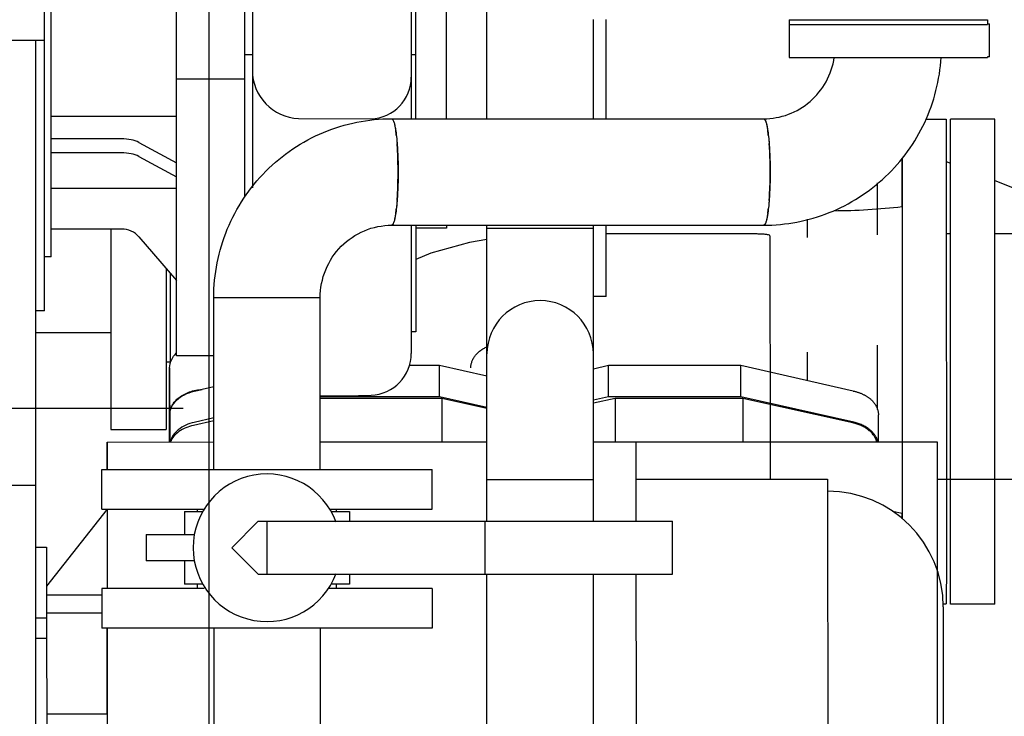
# Model space of a CAD drawing. Header units: millimetres. Extents: x 0 to 1189, y 0 to 841.
# Tile 131 of 147: x 798 to 816, y 84 to 97. Entities that reach past the tile are written whole.
import ezdxf
from ezdxf.enums import TextEntityAlignment as Align

# ---------------------------------------------------------------- set-up
doc = ezdxf.new("R2010")
doc.units = ezdxf.units.MM
doc.header["$LTSCALE"] = 65.395
doc.linetypes.add('CENTER', pattern=[0.6, 0.375, -0.075, 0.075, -0.075])
doc.linetypes.add('PHANTOM', pattern=[0.8, 0.45, -0.05, 0.1, -0.05, 0.1, -0.05])
doc.layers.get('0').update_dxf_attribs({"linetype": 'CONTINUOUS'})
for name, color, linetype in [('25007_060000_IMO-2_SKL_PBL621', 7, 'CONTINUOUS'), ('25007_060000_TLKGS_KGS_V_ABL588', 7, 'CONTINUOUS'), ('25007_061000_TLKGS_KGS_V_ABL589', 7, 'CONTINUOUS'), ('25007_153202_18_ABL709', 7, 'CONTINUOUS'), ('25007_153202_18_T1_PBL730', 7, 'CONTINUOUS'), ('25007_153202_18_T2_PBL738', 7, 'CONTINUOUS'), ('25007_153202_18_T4_PBL2752', 7, 'CONTINUOUS'), ('25007_153202_19_ABL612', 7, 'CONTINUOUS'), ('25007_153202_19_T1_PBL835', 7, 'CONTINUOUS'), ('25007_153202_20_ABL727', 7, 'CONTINUOUS'), ('25007_153202_20_T1_PBL733', 7, 'CONTINUOUS'), ('25007_153202_20_T2_PBL739', 7, 'CONTINUOUS'), ('25087_000000_IMO-2_SKL_PBL646', 7, 'CONTINUOUS'), ('ARI_ZESA_DN40_PN16_EPDM_ABL724', 7, 'CONTINUOUS'), ('BOGEN-S-3D-90-48_3X2_6_PBL2750', 7, 'CONTINUOUS'), ('BOGEN-S-3D-90-48_3X2_6_PBL729', 7, 'CONTINUOUS'), ('BOGEN-S-3D-90-48_3X2_6_PBL734', 7, 'CONTINUOUS'), ('BOGEN-S-3D-90-48_3X2_6_PBL737', 7, 'CONTINUOUS'), ('EN1092-1-01A-DN40-PN16_PBL713', 7, 'CONTINUOUS'), ('EN1092-1-01A-DN40-PN16_PBL728', 7, 'CONTINUOUS'), ('links_4_VBL576', 7, 'CONTINUOUS'), ('N4011-C90X49_PBL741', 7, 'CONTINUOUS'), ('N4251-B90X57_PBL744', 7, 'CONTINUOUS')]:
    doc.layers.add(name, color=color, linetype=linetype)
doc.styles.get("Standard").update_dxf_attribs({"font": 'txt', "width": 0.6})
doc.dimstyles.new('DIMSTYLE_2', dxfattribs={"dimtxt": 3.5, "dimasz": 3.5, "dimexe": 1.8, "dimexo": 0, "dimgap": 0.875, "dimtad": 1, "dimlfac": 25, "dimdsep": 46, "dimtxsty": 'STANDARD', "dimblk": '_FILLED', "dimblk1": '_FILLED', "dimblk2": '_FILLED', "dimcen": 0.09, "dimadec": 0, "dimazin": 0, "dimtp": 2, "dimtm": 2, "dimtfac": 1, "dimtofl": 0, "dimtmove": 0, "dimatfit": 3, "dimldrblk": '_FILLED', "dimfxl": 1, "dimtolj": 1, "dimarcsym": 0})

# ---------------------------------------------------------------- blocks, each defined once
blk = doc.blocks.new('_FILLED')
at = {"color": 0, "linetype": 'BYBLOCK'}
blk.add_solid([(0, 0), (-1, 0.1671), (-1, -0.1671)], dxfattribs=at)
blk = doc.blocks.new('*D6')
at = {"color": 2, "linetype": 'CONTINUOUS'}
for p, q in [((821.2, 86.448), (821.2, 27.8)), ((650, 71.6), (650, 27.8)), ((650, 29.6), (735.6, 29.6)), ((821.2, 29.6), (735.6, 29.6))]:
    blk.add_line(p, q, dxfattribs=at)
at = {"color": 2, "linetype": 'CONTINUOUS', "xscale": 3.5, "yscale": 3.5, "zscale": 3.5, "rotation": 180}
blk.add_blockref('_FILLED', (650, 29.6), dxfattribs=at)
at = {"color": 2, "linetype": 'CONTINUOUS', "xscale": 3.5, "yscale": 3.5, "zscale": 3.5}
blk.add_blockref('_FILLED', (821.2, 29.6), dxfattribs=at)
at = {"color": 2, "linetype": 'CONTINUOUS', "width": 0.690476}
blk.add_text('4280', height=3.5, dxfattribs=at).set_placement((735.6, 30.475), align=Align.CENTER)
blk = doc.blocks.new('EN1092-1-01A-DN40-PN16_PBL713', base_point=(802.52, 86.37))
at = {"layer": 'EN1092-1-01A-DN40-PN16_PBL713', "color": 7, "linetype": 'CONTINUOUS'}
for p, q in [((801.38, 86.73), (799.52, 86.73)), ((799.52, 86.73), (799.52, 86.01)), ((805.52, 86.73), (803.629, 86.73)), ((805.52, 86.73), (805.52, 86.01)), ((805.52, 86.01), (799.52, 86.01))]:
    blk.add_line(p, q, dxfattribs=at)
blk = doc.blocks.new('25007_153202_19_T1_PBL835', base_point=(802.52, 77.50994))
at = {"layer": '25007_153202_19_T1_PBL835', "color": 7, "linetype": 'CONTINUOUS'}
for p, q in [((801.554, 86.00988), (801.554, 83.99)), ((803.486, 86.00988), (803.486, 83.99)), ((801.554, 82.79), (801.554, 75.94)), ((803.486, 82.79), (803.486, 75.94)), ((801.554, 69.09), (801.554, 69.01)), ((803.486, 69.09), (803.486, 69.01))]:
    blk.add_line(p, q, dxfattribs=at)
blk = doc.blocks.new('25007_153202_19_ABL612', base_point=(802.52, 76.14994))
at = {"layer": '25007_153202_19_T1_PBL835'}
blk.add_blockref('25007_153202_19_T1_PBL835', (802.52, 77.50994), dxfattribs=at)
at = {"layer": 'EN1092-1-01A-DN40-PN16_PBL713'}
blk.add_blockref('EN1092-1-01A-DN40-PN16_PBL713', (802.52, 86.36988), dxfattribs=at)
blk = doc.blocks.new('BOGEN-S-3D-90-48_3X2_6_PBL729', base_point=(807.48, 89.85))
at = {"layer": 'BOGEN-S-3D-90-48_3X2_6_PBL729', "color": 7, "linetype": 'CONTINUOUS'}
for p, q in [((806.514, 88.71), (806.514, 90.99)), ((808.446, 88.71), (808.446, 90.99)), ((806.514, 88.71), (808.446, 88.71))]:
    blk.add_line(p, q, dxfattribs=at)
blk.add_arc((807.48, 90.99), 0.966, 0, 180, dxfattribs=at)
blk = doc.blocks.new('25007_153202_18_T1_PBL730', base_point=(807.48, 84.93))
at = {"layer": '25007_153202_18_T1_PBL730', "color": 7, "linetype": 'CONTINUOUS'}
for p, q in [((806.514, 88.71), (808.446, 88.71)), ((806.514, 87.94988), (806.514, 88.71)), ((808.446, 87.94988), (808.446, 88.71)), ((806.514, 83.99), (806.514, 86.98988)), ((808.446, 83.99), (808.446, 86.98988)), ((806.514, 81.15), (806.514, 82.79)), ((808.446, 81.15), (808.446, 82.79))]:
    blk.add_line(p, q, dxfattribs=at)
blk = doc.blocks.new('BOGEN-S-3D-90-48_3X2_6_PBL737', base_point=(807.48, 92.13))
at = {"layer": 'BOGEN-S-3D-90-48_3X2_6_PBL737', "color": 7, "linetype": 'CONTINUOUS'}
for p, q in [((806.514, 93.27), (808.446, 93.27)), ((806.514, 90.99), (806.514, 93.27)), ((808.446, 90.99), (808.446, 93.27))]:
    blk.add_line(p, q, dxfattribs=at)
blk = doc.blocks.new('25007_153202_18_T2_PBL738', base_point=(807.48, 98.99))
at = {"layer": '25007_153202_18_T2_PBL738', "color": 7, "linetype": 'CONTINUOUS'}
for p, q in [((806.514, 104.71), (806.92, 104.71)), ((806.514, 103.316), (806.514, 104.71)), ((807.68, 104.71), (807.88, 104.71)), ((806.514, 95.256), (806.514, 98.796)), ((808.446, 95.256), (808.446, 97.058)), ((806.514, 93.27), (806.514, 93.324)), ((808.446, 93.27), (808.446, 93.324)), ((806.514, 93.27), (808.446, 93.27))]:
    blk.add_line(p, q, dxfattribs=at)
blk = doc.blocks.new('25007_153202_18_T4_PBL2752', base_point=(807.48, 90.507))
at = {"layer": '25007_153202_18_T4_PBL2752', "color": 7, "linetype": 'CONTINUOUS'}
blk.add_arc((807.48, 90.99), 0.966, 0, 180, dxfattribs=at)
blk = doc.blocks.new('25007_153202_18_ABL709', base_point=(812.08, 95.65))
at = {"layer": '25007_153202_18_T1_PBL730'}
blk.add_blockref('25007_153202_18_T1_PBL730', (807.48, 84.93), dxfattribs=at)
at = {"layer": '25007_153202_18_T2_PBL738'}
blk.add_blockref('25007_153202_18_T2_PBL738', (807.48, 98.99), dxfattribs=at)
at = {"layer": '25007_153202_18_T4_PBL2752'}
blk.add_blockref('25007_153202_18_T4_PBL2752', (807.48, 90.507), dxfattribs=at)
at = {"layer": 'BOGEN-S-3D-90-48_3X2_6_PBL729'}
blk.add_blockref('BOGEN-S-3D-90-48_3X2_6_PBL729', (807.48, 89.85), dxfattribs=at)
at = {"layer": 'BOGEN-S-3D-90-48_3X2_6_PBL737'}
blk.add_blockref('BOGEN-S-3D-90-48_3X2_6_PBL737', (807.48, 92.13), dxfattribs=at)
blk = doc.blocks.new('ARI_ZESA_DN40_PN16_T1_EPDM_PBL725', base_point=(802.172, 87.47))
at = {"layer": 'ARI_ZESA_DN40_PN16_T1_EPDM_PBL725', "color": 7, "linetype": 'CONTINUOUS'}
for p, q in [((801.02, 88.13), (801.362, 88.13)), ((801.02, 88.13), (801.02, 87.71)), ((801.26, 88.13), (801.26, 88.17)), ((803.678, 88.13), (804.02, 88.13)), ((803.78, 88.13), (803.78, 88.17)), ((804.02, 88.13), (804.02, 87.95)), ((800.324, 87.71), (801.206, 87.71)), ((800.324, 87.71), (800.324, 87.23)), ((801.206, 87.23), (800.324, 87.23)), ((801.02, 87.23), (801.02, 86.81)), ((804.02, 86.99), (804.02, 86.81)), ((801.362, 86.81), (801.02, 86.81)), ((801.26, 86.73), (801.26, 86.81)), ((804.02, 86.81), (803.678, 86.81)), ((803.78, 86.73), (803.78, 86.81))]:
    blk.add_line(p, q, dxfattribs=at)
blk.add_arc((802.52, 87.47), 1.34, 20.388, 339.612, dxfattribs=at)
blk = doc.blocks.new('ARI_ZESA_DN40_PN16_T2_EPDM_PBL726', base_point=(805.88, 87.46988))
at = {"layer": 'ARI_ZESA_DN40_PN16_T2_EPDM_PBL726', "color": 7, "linetype": 'CONTINUOUS'}
for p, q in [((802.36, 87.94988), (801.88, 87.46988)), ((802.36, 87.94988), (809.88, 87.94988)), ((802.52, 87.94988), (802.52, 86.98988)), ((806.48, 86.98988), (806.48, 87.94988)), ((809.88, 86.98988), (809.88, 87.94988)), ((801.88, 87.46988), (802.36, 86.98988)), ((802.36, 86.98988), (809.88, 86.98988))]:
    blk.add_line(p, q, dxfattribs=at)
blk = doc.blocks.new('ARI_ZESA_DN40_PN16_EPDM_ABL724', base_point=(805.102, 87.47))
at = {"layer": 'ARI_ZESA_DN40_PN16_T1_EPDM_PBL725'}
blk.add_blockref('ARI_ZESA_DN40_PN16_T1_EPDM_PBL725', (802.172, 87.47), dxfattribs=at)
at = {"layer": 'ARI_ZESA_DN40_PN16_T2_EPDM_PBL726'}
blk.add_blockref('ARI_ZESA_DN40_PN16_T2_EPDM_PBL726', (805.88, 87.47), dxfattribs=at)
blk = doc.blocks.new('EN1092-1-01A-DN40-PN16_PBL728', base_point=(802.52, 88.53))
at = {"layer": 'EN1092-1-01A-DN40-PN16_PBL728', "color": 7, "linetype": 'CONTINUOUS'}
for p, q in [((799.52, 88.89), (805.52, 88.89)), ((799.52, 88.17), (799.52, 88.89)), ((805.52, 88.17), (805.52, 88.89)), ((799.52, 88.17), (801.386, 88.17)), ((803.654, 88.17), (805.52, 88.17))]:
    blk.add_line(p, q, dxfattribs=at)
blk = doc.blocks.new('25007_153202_20_T1_PBL733', base_point=(802.52, 90.45))
at = {"layer": '25007_153202_20_T1_PBL733', "color": 7, "linetype": 'CONTINUOUS'}
for p, q in [((801.554, 92.01), (803.486, 92.01)), ((801.554, 88.89), (801.554, 92.01)), ((803.486, 88.89), (803.486, 92.01))]:
    blk.add_line(p, q, dxfattribs=at)
blk = doc.blocks.new('BOGEN-S-3D-90-48_3X2_6_PBL734', base_point=(803.227, 93.633))
at = {"layer": 'BOGEN-S-3D-90-48_3X2_6_PBL734', "color": 7, "linetype": 'CONTINUOUS'}
blk.add_line((801.554, 92.01), (803.486, 92.01), dxfattribs=at)
for points, knots in [([(801.554, 92.01), (801.554, 92.432), (801.722, 93.284), (802.439, 94.363), (803.512, 95.086), (804.363, 95.256), (804.783, 95.256)], [0, 0, 0, 0, 0.250431, 0.500609, 0.75043, 1, 1, 1, 1]), ([(804.783, 95.256), (804.793, 95.256), (804.815, 95.228), (804.831, 95.173), (804.852, 95.083), (804.876, 94.91), (804.896, 94.641), (804.901, 94.413), (804.901, 94.29)], [0, 0, 0, 0, 0.029949, 0.090031, 0.182891, 0.306069, 0.624968, 1, 1, 1, 1]), ([(804.901, 94.29), (804.901, 94.167), (804.896, 93.939), (804.876, 93.67), (804.852, 93.497), (804.831, 93.407), (804.815, 93.352), (804.793, 93.324), (804.783, 93.324)], [0, 0, 0, 0, 0.375032, 0.693931, 0.81711, 0.909969, 0.970051, 1, 1, 1, 1]), ([(803.486, 92.01), (803.486, 92.181), (803.554, 92.527), (803.843, 92.964), (804.274, 93.256), (804.615, 93.324), (804.783, 93.324)], [0, 0, 0, 0, 0.252571, 0.503646, 0.752585, 1, 1, 1, 1])]:
    blk.add_open_spline(points, degree=3, knots=knots, dxfattribs=at)
blk = doc.blocks.new('25007_153202_20_T2_PBL739', base_point=(808.219, 94.29))
at = {"layer": '25007_153202_20_T2_PBL739', "color": 7, "linetype": 'CONTINUOUS'}
for p, q in [((804.783, 95.256), (811.537, 95.256)), ((804.783, 93.324), (811.537, 93.324))]:
    blk.add_line(p, q, dxfattribs=at)
for centre, radius, start, end in [((802.351, 94.667), 2.534, 6.6641, 8.3456), ((799.625, 94.402), 5.273, 3.4298, 4.412), ((798.422, 94.331), 6.478, 1.552, 3.4224), ((797.38, 94.296), 7.52, 1.0308, 1.6033), ((797.057, 94.29), 7.843, 359.9973, 1.0301), ((797.057, 94.29), 7.843, 358.9699, 0.0027), ((798.151, 94.261), 6.749, 356.6152, 358.4104), ((797.38, 94.284), 7.52, 358.3967, 358.9692), ((799.625, 94.178), 5.273, 355.588, 356.5702), ((802.351, 93.913), 2.534, 351.6544, 353.3359)]:
    blk.add_arc(centre, radius, start, end, dxfattribs=at)
for points, knots in [([(804.783, 95.256), (804.784, 95.256), (804.787, 95.255), (804.79, 95.254), (804.791, 95.253)], [0, 0, 0, 0, 0.480933, 1, 1, 1, 1]), ([(804.791, 95.253), (804.793, 95.253), (804.795, 95.251), (804.797, 95.249), (804.798, 95.248)], [0, 0, 0, 0, 0.473389, 1, 1, 1, 1]), ([(804.798, 95.248), (804.801, 95.245), (804.814, 95.227), (804.821, 95.204), (804.827, 95.186)], [0, 0, 0, 0, 0.177772, 1, 1, 1, 1]), ([(804.838, 95.144), (804.84, 95.136), (804.848, 95.1), (804.854, 95.063), (804.858, 95.035)], [0, 0, 0, 0, 0.222204, 1, 1, 1, 1]), ([(811.537, 95.256), (811.547, 95.256), (811.569, 95.228), (811.586, 95.173), (811.606, 95.083), (811.63, 94.91), (811.65, 94.641), (811.655, 94.413), (811.655, 94.29)], [0, 0, 0, 0, 0.029949, 0.090032, 0.182892, 0.306069, 0.624966, 1, 1, 1, 1]), ([(804.868, 94.961), (804.869, 94.949), (804.875, 94.898), (804.879, 94.847), (804.882, 94.808)], [0, 0, 0, 0, 0.235124, 1, 1, 1, 1]), ([(811.655, 94.29), (811.655, 94.167), (811.65, 93.939), (811.63, 93.67), (811.606, 93.497), (811.586, 93.407), (811.569, 93.352), (811.547, 93.324), (811.537, 93.324)], [0, 0, 0, 0, 0.375034, 0.693931, 0.817108, 0.909968, 0.970051, 1, 1, 1, 1]), ([(804.882, 93.772), (804.881, 93.758), (804.877, 93.707), (804.872, 93.656), (804.868, 93.619)], [0, 0, 0, 0, 0.264271, 1, 1, 1, 1]), ([(804.858, 93.545), (804.856, 93.535), (804.851, 93.498), (804.844, 93.461), (804.838, 93.435)], [0, 0, 0, 0, 0.277292, 1, 1, 1, 1]), ([(804.791, 93.326), (804.79, 93.326), (804.787, 93.324), (804.784, 93.324), (804.783, 93.324)], [0, 0, 0, 0, 0.519067, 1, 1, 1, 1]), ([(804.798, 93.331), (804.797, 93.33), (804.795, 93.329), (804.793, 93.327), (804.791, 93.326)], [0, 0, 0, 0, 0.526611, 1, 1, 1, 1]), ([(804.827, 93.394), (804.825, 93.386), (804.817, 93.365), (804.808, 93.343), (804.798, 93.331)], [0, 0, 0, 0, 0.325586, 1, 1, 1, 1])]:
    blk.add_open_spline(points, degree=3, knots=knots, dxfattribs=at)
for points in [[(804.827, 95.186), (804.831, 95.172), (804.835, 95.159), (804.838, 95.144)], [(804.838, 93.435), (804.835, 93.421), (804.831, 93.407), (804.827, 93.394)]]:
    blk.add_open_spline(points, degree=3, dxfattribs=at)
blk = doc.blocks.new('N4011-C90X49_PBL741', base_point=(813.8, 96.67))
at = {"layer": 'N4011-C90X49_PBL741', "color": 7, "linetype": 'CONTINUOUS'}
for p, q in [((812, 96.97), (815.6, 96.97)), ((812, 96.97), (812, 96.37)), ((812, 96.37), (815.6, 96.37)), ((815.6, 96.378), (815.6, 96.37))]:
    blk.add_line(p, q, dxfattribs=at)
blk = doc.blocks.new('BOGEN-S-3D-90-48_3X2_6_PBL2750', base_point=(813.149, 94.846))
at = {"layer": 'BOGEN-S-3D-90-48_3X2_6_PBL2750', "color": 7, "linetype": 'CONTINUOUS'}
for centre, radius, start, end in [((809.106, 94.667), 2.533, 6.6638, 8.3459), ((806.382, 94.402), 5.271, 3.4296, 4.4123), ((805.174, 94.331), 6.481, 1.5525, 3.422), ((804.143, 94.296), 7.513, 1.0303, 1.6034), ((803.808, 94.29), 7.847, 359.9976, 1.0299), ((803.808, 94.29), 7.847, 358.9701, 0.0024), ((804.906, 94.261), 6.749, 356.6151, 358.4104), ((804.143, 94.284), 7.513, 358.3966, 358.9697), ((806.382, 94.177), 5.271, 355.5877, 356.5704), ((809.106, 93.913), 2.533, 351.6541, 353.3362)]:
    blk.add_arc(centre, radius, start, end, dxfattribs=at)
for points, knots in [([(811.537, 93.324), (811.941, 93.324), (812.758, 93.48), (813.803, 94.15), (814.531, 95.157), (814.735, 95.964), (814.76, 96.369)], [0, 0, 0, 0, 0.249586, 0.499407, 0.749569, 1, 1, 1, 1]), ([(811.537, 95.256), (811.689, 95.256), (811.996, 95.311), (812.398, 95.55), (812.694, 95.916), (812.796, 96.215), (812.819, 96.368)], [0, 0, 0, 0, 0.247668, 0.496616, 0.747488, 1, 1, 1, 1]), ([(811.537, 95.256), (811.539, 95.256), (811.542, 95.255), (811.545, 95.254), (811.546, 95.253)], [0, 0, 0, 0, 0.480946, 1, 1, 1, 1]), ([(811.546, 95.253), (811.547, 95.253), (811.549, 95.251), (811.551, 95.249), (811.552, 95.248)], [0, 0, 0, 0, 0.473359, 1, 1, 1, 1]), ([(811.552, 95.248), (811.555, 95.245), (811.569, 95.227), (811.576, 95.204), (811.581, 95.186)], [0, 0, 0, 0, 0.177786, 1, 1, 1, 1]), ([(811.592, 95.144), (811.594, 95.136), (811.602, 95.1), (811.608, 95.063), (811.612, 95.035)], [0, 0, 0, 0, 0.222195, 1, 1, 1, 1]), ([(811.622, 94.961), (811.624, 94.949), (811.629, 94.898), (811.634, 94.847), (811.637, 94.808)], [0, 0, 0, 0, 0.235126, 1, 1, 1, 1]), ([(811.637, 93.772), (811.636, 93.758), (811.632, 93.707), (811.627, 93.656), (811.622, 93.619)], [0, 0, 0, 0, 0.264275, 1, 1, 1, 1]), ([(811.612, 93.545), (811.611, 93.535), (811.605, 93.498), (811.598, 93.461), (811.592, 93.435)], [0, 0, 0, 0, 0.27729, 1, 1, 1, 1]), ([(811.546, 93.326), (811.545, 93.326), (811.542, 93.324), (811.539, 93.324), (811.537, 93.324)], [0, 0, 0, 0, 0.519054, 1, 1, 1, 1]), ([(811.552, 93.331), (811.551, 93.33), (811.549, 93.329), (811.547, 93.327), (811.546, 93.326)], [0, 0, 0, 0, 0.526641, 1, 1, 1, 1]), ([(811.581, 93.394), (811.579, 93.386), (811.572, 93.365), (811.563, 93.343), (811.552, 93.331)], [0, 0, 0, 0, 0.325569, 1, 1, 1, 1])]:
    blk.add_open_spline(points, degree=3, knots=knots, dxfattribs=at)
for points in [[(811.581, 95.186), (811.586, 95.172), (811.589, 95.159), (811.592, 95.144)], [(811.592, 93.435), (811.589, 93.421), (811.586, 93.407), (811.581, 93.394)]]:
    blk.add_open_spline(points, degree=3, dxfattribs=at)
blk = doc.blocks.new('25007_153202_20_ABL727', base_point=(807.56, 92.57))
at = {"layer": '25007_153202_20_T1_PBL733'}
blk.add_blockref('25007_153202_20_T1_PBL733', (802.52, 90.45), dxfattribs=at)
at = {"layer": '25007_153202_20_T2_PBL739'}
blk.add_blockref('25007_153202_20_T2_PBL739', (808.219, 94.29), dxfattribs=at)
at = {"layer": 'BOGEN-S-3D-90-48_3X2_6_PBL2750'}
blk.add_blockref('BOGEN-S-3D-90-48_3X2_6_PBL2750', (813.149, 94.846), dxfattribs=at)
at = {"layer": 'BOGEN-S-3D-90-48_3X2_6_PBL734'}
blk.add_blockref('BOGEN-S-3D-90-48_3X2_6_PBL734', (803.227, 93.633), dxfattribs=at)
at = {"layer": 'EN1092-1-01A-DN40-PN16_PBL728'}
blk.add_blockref('EN1092-1-01A-DN40-PN16_PBL728', (802.52, 88.53), dxfattribs=at)
at = {"layer": 'N4011-C90X49_PBL741'}
blk.add_blockref('N4011-C90X49_PBL741', (813.8, 96.67), dxfattribs=at)
blk = doc.blocks.new('N4251-B90X57_PBL744', base_point=(813.8, 97.01))
at = {"layer": 'N4251-B90X57_PBL744', "color": 7, "linetype": 'CONTINUOUS'}
for p, q in [((812, 97.05), (815.6, 97.05)), ((812, 97.05), (812, 96.97)), ((812, 96.97), (815.6, 96.97)), ((815.6, 97.05), (815.6, 96.978))]:
    blk.add_line(p, q, dxfattribs=at)
blk = doc.blocks.new('8M25C_GENSET_STD_VERROHRUNG_ABL581', base_point=(792.04, 86.485))
at = {"layer": '25007_153202_18_ABL709'}
blk.add_blockref('25007_153202_18_ABL709', (812.08, 95.65), dxfattribs=at)
at = {"layer": '25007_153202_19_ABL612'}
blk.add_blockref('25007_153202_19_ABL612', (802.52, 76.15), dxfattribs=at)
at = {"layer": '25007_153202_20_ABL727'}
blk.add_blockref('25007_153202_20_ABL727', (807.56, 92.57), dxfattribs=at)
at = {"layer": 'ARI_ZESA_DN40_PN16_EPDM_ABL724'}
blk.add_blockref('ARI_ZESA_DN40_PN16_EPDM_ABL724', (805.102, 87.47), dxfattribs=at)
at = {"layer": 'N4251-B90X57_PBL744'}
blk.add_blockref('N4251-B90X57_PBL744', (813.8, 97.01), dxfattribs=at)
blk = doc.blocks.new('25007_641000_05_SIMPLE1_T3_E_PBL599', base_point=(813.271, 90.85))
at = {"layer": '25007_641000_05_SIMPLE1_T3_E_PBL599', "color": 8, "linetype": 'PHANTOM'}
for p, q in [((819.519, 94.526), (819.52, 95.25)), ((819.52, 95.25), (820.32, 95.25)), ((819.52, 95.25), (819.52, 94.526)), ((820.32, 95.25), (820.32, 94.423)), ((814.852, 94.482), (814.932, 94.45)), ((819.519, 94.525), (819.519, 94.526)), ((819.52, 93.826), (819.519, 94.525)), ((819.52, 94.526), (819.521, 93.962)), ((820.32, 94.423), (820.321, 93.826)), ((813.605, 93.149), (813.605, 94.096)), ((815.732, 94.138), (816.178, 93.963)), ((819.521, 93.962), (819.521, 93.826)), ((819.519, 93.661), (819.519, 93.826)), ((819.52, 93.827), (819.52, 93.826)), ((819.521, 93.826), (819.521, 91.98)), ((820.321, 93.826), (820.321, 91.877)), ((819.52, 93.661), (819.521, 92.577)), ((812.331, 93.101), (812.331, 93.436)), ((814.932, 93.169), (814.853, 93.169)), ((816.481, 93.169), (815.732, 93.169)), ((817.12, 93.133), (817.121, 89.209)), ((819.521, 91.98), (819.521, 91.877)), ((819.521, 91.877), (819.522, 89.822)), ((820.321, 91.877), (820.322, 89.822)), ((812.332, 90.503), (812.332, 91.02)), ((813.606, 89.978), (813.606, 91.15)), ((808.721, 90.776), (808.446, 90.714)), ((811.121, 90.777), (808.721, 90.776)), ((808.722, 90.211), (808.721, 90.776)), ((813.164, 90.315), (811.121, 90.777)), ((811.122, 90.211), (811.121, 90.777)), ((813.164, 90.315), (813.176, 90.312)), ((808.722, 90.211), (808.446, 90.148)), ((811.122, 90.211), (808.722, 90.211)), ((813.177, 89.747), (811.122, 90.211)), ((813.622, 89.391), (813.621, 89.882)), ((819.522, 89.822), (819.522, 89.122)), ((820.322, 89.822), (820.322, 89.72)), ((820.322, 89.72), (820.322, 87.874)), ((817.121, 89.209), (817.121, 88.716)), ((819.522, 89.122), (819.522, 88.1)), ((819.521, 88.905), (819.521, 88.1)), ((819.344, 88.132), (819.521, 88.1)), ((819.52, 87.995), (819.52, 88.1)), ((819.522, 88.1), (819.522, 87.994)), ((820.322, 87.874), (820.322, 87.174)), ((820.322, 87.174), (820.321, 86.45)), ((820.264, 86.45), (820.321, 86.45))]:
    blk.add_line(p, q, dxfattribs=at)
for points, knots in [([(817.008, 93.71), (816.936, 93.726), (816.655, 93.795), (816.379, 93.885), (816.178, 93.963)], [0, 0, 0, 0, 0.253481, 1, 1, 1, 1]), ([(817.008, 93.71), (817.415, 93.616), (818.262, 93.558), (819.1, 93.617), (819.52, 93.661)], [0, 0, 0, 0, 0.49746, 1, 1, 1, 1]), ([(817.12, 93.133), (817.12, 93.143), (817.077, 93.152), (817.029, 93.159), (816.948, 93.163), (816.83, 93.167), (816.673, 93.169), (816.545, 93.169), (816.481, 93.169)], [0, 0, 0, 0, 0.045778, 0.144713, 0.270118, 0.407607, 0.698811, 1, 1, 1, 1]), ([(806.221, 90.735), (806.221, 90.812), (806.287, 90.98), (806.43, 91.08), (806.512, 91.118)], [0, 0, 0, 0, 0.460578, 1, 1, 1, 1]), ([(813.176, 90.312), (813.238, 90.298), (813.355, 90.258), (813.5, 90.159), (813.598, 90.03), (813.621, 89.929), (813.621, 89.882)], [0, 0, 0, 0, 0.286622, 0.5487, 0.783606, 1, 1, 1, 1]), ([(813.613, 89.391), (813.592, 89.477), (813.466, 89.647), (813.28, 89.723), (813.177, 89.747)], [0, 0, 0, 0, 0.454922, 1, 1, 1, 1])]:
    blk.add_open_spline(points, degree=3, knots=knots, dxfattribs=at)
blk = doc.blocks.new('25007_641000_05_SIMPLE1_T2_E_PBL601', base_point=(814.357, 83.673))
at = {"layer": '25007_641000_05_SIMPLE1_T2_E_PBL601', "color": 8, "linetype": 'PHANTOM'}
for p, q in [((808.84, 90.18), (808.446, 90.092)), ((811.16, 90.18), (808.84, 90.18)), ((808.84, 90.18), (808.841, 89.391)), ((813.158, 89.735), (811.16, 90.18)), ((811.16, 90.18), (811.161, 89.39)), ((809.218, 89.39), (814.686, 89.391)), ((814.686, 89.391), (814.687, 88.243)), ((814.687, 88.716), (818.166, 88.716)), ((814.687, 88.243), (814.688, 84.565)), ((814.688, 84.565), (814.689, 81.454))]:
    blk.add_line(p, q, dxfattribs=at)
blk.add_open_spline([(813.593, 89.392), (813.57, 89.476), (813.443, 89.638), (813.26, 89.712), (813.158, 89.735)], degree=3, knots=[0, 0, 0, 0, 0.456036, 1, 1, 1, 1], dxfattribs=at)
blk = doc.blocks.new('25007_060000_IMO-2_SKL_PBL621', base_point=(784.368, 101.1))
at = {"layer": '25007_060000_IMO-2_SKL_PBL621', "color": 8, "linetype": 'PHANTOM'}
blk.add_line((801.468, 71.6), (801.468, 130.6), dxfattribs=at)
blk = doc.blocks.new('25007_641000_05_SIMPLE1_E_ABL585', base_point=(794.234, 101.1))
at = {"layer": '25007_060000_IMO-2_SKL_PBL621'}
blk.add_blockref('25007_060000_IMO-2_SKL_PBL621', (784.368, 101.1), dxfattribs=at)
at = {"layer": '25007_641000_05_SIMPLE1_T2_E_PBL601'}
blk.add_blockref('25007_641000_05_SIMPLE1_T2_E_PBL601', (814.357, 83.673), dxfattribs=at)
at = {"layer": '25007_641000_05_SIMPLE1_T3_E_PBL599'}
blk.add_blockref('25007_641000_05_SIMPLE1_T3_E_PBL599', (813.271, 90.85), dxfattribs=at)
blk = doc.blocks.new('25007_641000_05_SIMPLE1_T2_E_PBL592', base_point=(806.56, 83.552))
at = {"layer": '25007_641000_05_SIMPLE1_T2_E_PBL592', "color": 7, "linetype": 'CONTINUOUS'}
for p, q in [((805.692, 90.18), (803.486, 90.18)), ((806.514, 89.997), (805.692, 90.18)), ((805.692, 90.18), (805.693, 89.39)), ((801.554, 89.774), (801.185, 89.692)), ((799.618, 89.389), (801.554, 89.39)), ((799.618, 89.389), (799.619, 88.89)), ((799.618, 88.89), (799.618, 89.389)), ((803.486, 89.39), (806.514, 89.391)), ((808.446, 89.391), (809.218, 89.391)), ((809.218, 89.391), (809.219, 87.95)), ((809.219, 88.716), (812.698, 88.716)), ((812.698, 88.716), (812.698, 88.238)), ((799.617, 88.17), (798.519, 86.773)), ((799.618, 88.17), (799.618, 86.73)), ((799.619, 88.17), (799.619, 86.73)), ((812.698, 88.238), (812.7, 83.717)), ((798.32, 87.478), (798.519, 87.478)), ((798.519, 87.478), (798.52, 86.196)), ((809.219, 86.99), (809.22, 84.565)), ((798.519, 86.617), (799.52, 86.617)), ((814.798, 86.398), (814.8, 82.027)), ((798.32, 86.196), (798.52, 86.196)), ((798.52, 86.291), (799.52, 86.292)), ((798.52, 86.196), (798.521, 83.99)), ((799.62, 86.01), (799.62, 84.563)), ((799.62, 84.453), (799.62, 86.01)), ((798.32, 85.831), (798.52, 85.831)), ((799.62, 84.563), (799.621, 83.99)), ((809.22, 84.565), (809.221, 83.99)), ((798.52, 84.453), (799.62, 84.453)), ((799.62, 84.453), (799.62, 83.99))]:
    blk.add_line(p, q, dxfattribs=at)
blk.add_arc((812.698, 86.397), 2.1, 0.0231, 90.0026, dxfattribs=at)
blk.add_open_spline([(801.185, 89.692), (801.092, 89.671), (800.923, 89.604), (800.797, 89.465), (800.765, 89.39)], degree=3, knots=[0, 0, 0, 0, 0.539387, 1, 1, 1, 1], dxfattribs=at)
blk = doc.blocks.new('25007_641000_05_SIMPLE1_T3_E_PBL600', base_point=(807.803, 90.85))
at = {"layer": '25007_641000_05_SIMPLE1_T3_E_PBL600', "color": 7, "linetype": 'CONTINUOUS'}
for p, q in [((814.48, 95.25), (814.852, 95.25)), ((814.852, 95.25), (814.852, 94.423)), ((814.051, 94.525), (814.051, 94.526)), ((814.052, 93.826), (814.051, 94.525)), ((814.052, 94.526), (814.053, 93.962)), ((814.852, 94.423), (814.853, 93.826)), ((814.053, 93.962), (814.053, 93.826)), ((814.051, 93.661), (814.051, 93.826)), ((814.052, 93.827), (814.052, 93.826)), ((814.053, 93.826), (814.053, 91.98)), ((814.853, 93.826), (814.853, 91.877)), ((814.052, 93.661), (814.053, 92.577)), ((811.013, 93.169), (808.68, 93.169)), ((811.652, 93.133), (811.653, 89.209)), ((805.496, 92.814), (805.22, 92.7)), ((814.053, 91.98), (814.053, 91.877)), ((814.053, 91.877), (814.054, 89.822)), ((814.853, 91.877), (814.854, 89.822)), ((800.753, 89.389), (800.753, 90.735)), ((800.753, 90.735), (800.754, 89.389)), ((805.653, 90.777), (805.106, 90.777)), ((806.514, 90.582), (805.653, 90.777)), ((805.654, 90.211), (805.653, 90.777)), ((801.198, 90.311), (801.345, 90.344)), ((801.554, 90.392), (801.345, 90.344)), ((805.654, 90.211), (803.486, 90.211)), ((806.514, 90.017), (805.654, 90.211)), ((801.554, 89.826), (801.199, 89.745)), ((814.054, 89.822), (814.054, 89.122)), ((814.854, 89.822), (814.854, 89.72)), ((814.854, 89.72), (814.854, 87.874)), ((811.653, 89.209), (811.653, 88.716)), ((814.054, 89.122), (814.054, 88.1)), ((814.053, 88.905), (814.053, 88.1)), ((813.876, 88.132), (814.053, 88.1)), ((814.052, 87.995), (814.052, 88.1)), ((814.054, 88.1), (814.054, 87.994)), ((814.854, 87.874), (814.854, 87.174)), ((814.854, 87.174), (814.853, 86.45)), ((814.796, 86.45), (814.853, 86.45))]:
    blk.add_line(p, q, dxfattribs=at)
blk.add_lwpolyline([(806.514, 93.064), (806.198, 93.011), (805.496, 92.814)], dxfattribs=at)
blk.add_open_spline([(812.805, 93.588), (813.221, 93.589), (813.638, 93.618), (814.052, 93.661)], degree=3, dxfattribs=at)
for points, knots in [([(811.652, 93.133), (811.652, 93.143), (811.609, 93.152), (811.561, 93.159), (811.48, 93.163), (811.362, 93.167), (811.205, 93.169), (811.077, 93.169), (811.013, 93.169)], [0, 0, 0, 0, 0.045778, 0.144713, 0.270118, 0.407607, 0.698811, 1, 1, 1, 1]), ([(800.753, 90.735), (800.753, 90.783), (800.777, 90.886), (800.84, 90.969), (800.878, 91.006)], [0, 0, 0, 0, 0.479569, 1, 1, 1, 1]), ([(800.753, 89.885), (800.753, 89.942), (800.788, 90.065), (800.923, 90.21), (801.117, 90.31), (801.266, 90.339), (801.345, 90.344)], [0, 0, 0, 0, 0.211214, 0.44598, 0.711753, 1, 1, 1, 1]), ([(800.753, 89.885), (800.754, 89.933), (800.779, 90.033), (800.877, 90.16), (801.022, 90.257), (801.137, 90.297), (801.198, 90.311)], [0, 0, 0, 0, 0.216428, 0.451584, 0.713689, 1, 1, 1, 1]), ([(801.199, 89.745), (801.095, 89.722), (800.909, 89.645), (800.783, 89.476), (800.763, 89.39)], [0, 0, 0, 0, 0.54507, 1, 1, 1, 1])]:
    blk.add_open_spline(points, degree=3, knots=knots, dxfattribs=at)
blk = doc.blocks.new('25007_641000_05_SIMPLE1_T5_E_PBL723', base_point=(815.332, 90.848))
at = {"layer": '25007_641000_05_SIMPLE1_T5_E_PBL723', "color": 7, "linetype": 'CONTINUOUS'}
for p, q in [((815.732, 95.248), (814.932, 95.248)), ((814.932, 86.448), (814.932, 95.248)), ((815.732, 86.448), (815.732, 95.248)), ((815.732, 86.448), (814.932, 86.448))]:
    blk.add_line(p, q, dxfattribs=at)
blk = doc.blocks.new('25007_641000_05_SIMPLE1_E_ABL590', base_point=(788.766, 101.1))
at = {"layer": '25007_641000_05_SIMPLE1_T2_E_PBL592'}
blk.add_blockref('25007_641000_05_SIMPLE1_T2_E_PBL592', (806.56, 83.552), dxfattribs=at)
at = {"layer": '25007_641000_05_SIMPLE1_T3_E_PBL600'}
blk.add_blockref('25007_641000_05_SIMPLE1_T3_E_PBL600', (807.803, 90.85), dxfattribs=at)
at = {"layer": '25007_641000_05_SIMPLE1_T5_E_PBL723'}
blk.add_blockref('25007_641000_05_SIMPLE1_T5_E_PBL723', (815.332, 90.848), dxfattribs=at)
blk = doc.blocks.new('25007_634500_05_SIMPLE1_T1_A_PBL664', base_point=(797.16, 91.75))
at = {"layer": '25007_634500_05_SIMPLE1_T1_A_PBL664', "color": 7, "linetype": 'CONTINUOUS'}
for p, q in [((798.32, 96.679), (798.32, 74.8)), ((797.6, 88.606), (798.32, 88.606))]:
    blk.add_line(p, q, dxfattribs=at)
blk = doc.blocks.new('25007_634500_05_SIMPLE1_A_ABL663', base_point=(780.06, 101.1))
at = {"layer": '25007_634500_05_SIMPLE1_T1_A_PBL664'}
blk.add_blockref('25007_634500_05_SIMPLE1_T1_A_PBL664', (797.16, 91.75), dxfattribs=at)
blk = doc.blocks.new('25007_836000_01_SIMPLE1_T3_C_PBL735', base_point=(808.563, 94.5452))
at = {"layer": '25007_836000_01_SIMPLE1_T3_C_PBL735', "color": 7, "linetype": 'CONTINUOUS'}
for p, q in [((808.68, 95.25588), (808.68, 97.0584)), ((808.68, 92.032), (808.68, 93.32388)), ((808.68, 92.032), (808.446, 92.032))]:
    blk.add_line(p, q, dxfattribs=at)
blk = doc.blocks.new('25007_836000_01_SIMPLE1_C_ABL674', base_point=(785.24, 101.1))
at = {"layer": '25007_836000_01_SIMPLE1_T3_C_PBL735'}
blk.add_blockref('25007_836000_01_SIMPLE1_T3_C_PBL735', (808.563, 94.5452), dxfattribs=at)
blk = doc.blocks.new('25007_644000_01_SIMPLE1_T1_C_PBL732', base_point=(802.417, 94.387))
at = {"layer": '25007_644000_01_SIMPLE1_T1_C_PBL732', "color": 7, "linetype": 'CONTINUOUS'}
for p, q in [((806.514, 98.292), (805.782, 98.544)), ((805.78, 95.256), (805.78, 98.296)), ((800.744, 97.817), (798.6, 97.817)), ((798.6, 92.752), (798.6, 97.776)), ((798.48, 91.768), (798.48, 96.679)), ((805.14, 96.416), (805.14, 95.256)), ((805.22, 95.256), (805.22, 96.416)), ((802.255, 96.137), (802.255, 94.005)), ((800.88, 90.952), (800.88, 95.976)), ((802.12, 93.84), (802.12, 95.976)), ((800.88, 95.299), (798.6, 95.299)), ((799.88, 94.891), (798.6, 94.891)), ((800.195, 94.826), (800.88, 94.456)), ((799.88, 94.637), (798.6, 94.637)), ((800.195, 94.572), (800.88, 94.202)), ((800.88, 93.992), (798.6, 93.992)), ((805.14, 93.324), (805.14, 90.998)), ((805.22, 93.324), (805.22, 91.392)), ((805.78, 93.324), (805.78, 93.272)), ((799.88, 93.254), (798.6, 93.254)), ((805.78, 93.272), (805.22, 93.272)), ((800.195, 93.115), (800.88, 92.32)), ((798.6, 92.752), (798.48, 92.752)), ((798.48, 91.768), (798.32, 91.768)), ((805.22, 91.392), (805.14, 91.392)), ((801.554, 90.952), (800.88, 90.952))]:
    blk.add_line(p, q, dxfattribs=at)
for centre, radius, start, end in [((804.38, 90.998), 0.76, 272.3649, 360), ((803.801, 105.026), 14.8, 268.7815, 272.3649)]:
    blk.add_arc(centre, radius, start, end, dxfattribs=at)
for points, knots in [([(800.195, 94.826), (800.152, 94.85), (800.047, 94.881), (799.939, 94.891), (799.88, 94.891)], [0, 0, 0, 0, 0.456232, 1, 1, 1, 1]), ([(800.195, 94.572), (800.152, 94.596), (800.047, 94.628), (799.939, 94.637), (799.88, 94.637)], [0, 0, 0, 0, 0.456232, 1, 1, 1, 1]), ([(800.195, 93.115), (800.157, 93.158), (800.059, 93.23), (799.94, 93.254), (799.88, 93.254)], [0, 0, 0, 0, 0.491965, 1, 1, 1, 1])]:
    blk.add_open_spline(points, degree=3, knots=knots, dxfattribs=at)
blk = doc.blocks.new('25007_644000_01_SIMPLE1_T2_C_PBL736', base_point=(808.563, 94.5452))
at = {"layer": '25007_644000_01_SIMPLE1_T2_C_PBL736', "color": 7, "linetype": 'CONTINUOUS'}
for p, q in [((808.68, 95.25588), (808.68, 97.0584)), ((808.68, 92.032), (808.68, 93.32388)), ((808.68, 92.032), (808.446, 92.032))]:
    blk.add_line(p, q, dxfattribs=at)
blk = doc.blocks.new('25007_644000_01_SIMPLE1_C_ABL690', base_point=(785.24, 101.1))
at = {"layer": '25007_644000_01_SIMPLE1_T1_C_PBL732'}
blk.add_blockref('25007_644000_01_SIMPLE1_T1_C_PBL732', (802.417, 94.387), dxfattribs=at)
at = {"layer": '25007_644000_01_SIMPLE1_T2_C_PBL736'}
blk.add_blockref('25007_644000_01_SIMPLE1_T2_C_PBL736', (808.563, 94.545), dxfattribs=at)
blk = doc.blocks.new('25007_765000_05_SIMPLE1_T1_X_PBL731', base_point=(799.184, 100.8))
at = {"layer": '25007_765000_05_SIMPLE1_T1_X_PBL731', "color": 7, "linetype": 'CONTINUOUS'}
for p, q in [((799.688, 93.254), (799.688, 89.616)), ((800.688, 92.543), (800.688, 89.616)), ((798.32, 91.376), (799.688, 91.376)), ((800.688, 90.846), (800.768, 90.846)), ((799.688, 89.616), (800.688, 89.616))]:
    blk.add_line(p, q, dxfattribs=at)
blk = doc.blocks.new('25007_765000_05_SIMPLE1_T2_X_PBL833', base_point=(800.768, 91.635))
at = {"layer": '25007_765000_05_SIMPLE1_T2_X_PBL833', "color": 7, "linetype": 'CONTINUOUS'}
blk.add_line((800.768, 90.819), (800.768, 92.45), dxfattribs=at)
blk = doc.blocks.new('25007_765000_05_SIMPLE1_X_ABL692', base_point=(781.284, 101.1))
at = {"layer": '25007_765000_05_SIMPLE1_T1_X_PBL731'}
blk.add_blockref('25007_765000_05_SIMPLE1_T1_X_PBL731', (799.184, 100.8), dxfattribs=at)
at = {"layer": '25007_765000_05_SIMPLE1_T2_X_PBL833'}
blk.add_blockref('25007_765000_05_SIMPLE1_T2_X_PBL833', (800.768, 91.635), dxfattribs=at)
blk = doc.blocks.new('25007_644000_02_SIMPLE1_T1_C_PBL740', base_point=(802.7, 102.217))
at = {"layer": '25007_644000_02_SIMPLE1_T1_C_PBL740', "color": 7, "linetype": 'CONTINUOUS'}
for p, q in [((805.14, 106.83), (805.14, 96.013)), ((802.255, 106.706), (802.255, 96.137)), ((800.88, 95.976), (800.88, 106.136)), ((802.12, 95.976), (802.12, 106.136)), ((805.22, 96.416), (805.22, 105.696)), ((798.48, 96.679), (798.48, 105.433)), ((798.48, 96.679), (797.6, 96.679)), ((802.255, 96.416), (802.12, 96.416)), ((805.22, 96.416), (805.14, 96.416)), ((802.12, 95.976), (800.88, 95.976)), ((803.093, 95.258), (804.411, 95.254))]:
    blk.add_line(p, q, dxfattribs=at)
for centre, radius, start, end in [((803.135, 96.137), 0.88, 180, 267.259), ((804.38, 96.013), 0.76, 272.3649, 359.997)]:
    blk.add_arc(centre, radius, start, end, dxfattribs=at)
blk = doc.blocks.new('25007_644000_02_SIMPLE1_C_ABL694', base_point=(785.24, 101.1))
at = {"layer": '25007_644000_02_SIMPLE1_T1_C_PBL740'}
blk.add_blockref('25007_644000_02_SIMPLE1_T1_C_PBL740', (802.7, 102.217), dxfattribs=at)
blk = doc.blocks.new('25007_061000_TLKGS_KGS_V_ABL589', base_point=(788.766, 113.382))
at = {"layer": '25007_634500_05_SIMPLE1_A_ABL663'}
blk.add_blockref('25007_634500_05_SIMPLE1_A_ABL663', (780.06, 101.1), dxfattribs=at)
at = {"layer": '25007_641000_05_SIMPLE1_E_ABL590'}
blk.add_blockref('25007_641000_05_SIMPLE1_E_ABL590', (788.766, 101.1), dxfattribs=at)
at = {"layer": '25007_644000_01_SIMPLE1_C_ABL690'}
blk.add_blockref('25007_644000_01_SIMPLE1_C_ABL690', (785.24, 101.1), dxfattribs=at)
at = {"layer": '25007_644000_02_SIMPLE1_C_ABL694'}
blk.add_blockref('25007_644000_02_SIMPLE1_C_ABL694', (785.24, 101.1), dxfattribs=at)
at = {"layer": '25007_765000_05_SIMPLE1_X_ABL692'}
blk.add_blockref('25007_765000_05_SIMPLE1_X_ABL692', (781.284, 101.1), dxfattribs=at)
at = {"layer": '25007_836000_01_SIMPLE1_C_ABL674'}
blk.add_blockref('25007_836000_01_SIMPLE1_C_ABL674', (785.24, 101.1), dxfattribs=at)
blk = doc.blocks.new('25007_833200_01_SIMPLE1_T4_X_PBL743', base_point=(815.62, 96.678))
at = {"layer": '25007_833200_01_SIMPLE1_T4_X_PBL743', "color": 7, "linetype": 'CONTINUOUS'}
for p, q in [((815.6, 96.978), (815.64, 96.978)), ((815.64, 96.378), (815.64, 96.978)), ((815.64, 96.378), (815.6, 96.378))]:
    blk.add_line(p, q, dxfattribs=at)
blk = doc.blocks.new('25007_831800_06_SIMPLE1_X_ABL742', base_point=(815.717, 102.464))
at = {"layer": '25007_833200_01_SIMPLE1_T4_X_PBL743'}
blk.add_blockref('25007_833200_01_SIMPLE1_T4_X_PBL743', (815.62, 96.678), dxfattribs=at)
blk = doc.blocks.new('25007_833200_01_SIMPLE1_X_ABL680', base_point=(795.473, 101.1))
at = {"layer": '25007_831800_06_SIMPLE1_X_ABL742'}
blk.add_blockref('25007_831800_06_SIMPLE1_X_ABL742', (815.717, 102.464), dxfattribs=at)
blk = doc.blocks.new('25007_062000_TLKGS_KGS_TL_V_ABL667', base_point=(809.139, 129.239))
at = {"layer": '25007_833200_01_SIMPLE1_X_ABL680'}
blk.add_blockref('25007_833200_01_SIMPLE1_X_ABL680', (795.473, 101.1), dxfattribs=at)
blk = doc.blocks.new('25007_060000_TLKGS_KGS_V_ABL588', base_point=(809.139, 129.239))
at = {"layer": '25007_061000_TLKGS_KGS_V_ABL589'}
blk.add_blockref('25007_061000_TLKGS_KGS_V_ABL589', (788.766, 113.382), dxfattribs=at)
at = {"layer": '25007_062000_TLKGS_KGS_TL_V_ABL667'}
blk.add_blockref('25007_062000_TLKGS_KGS_TL_V_ABL667', (809.139, 129.239), dxfattribs=at)
blk = doc.blocks.new('25087_000000_TLKGS_MARKETING_ABL587', base_point=(742.599, 129.393))
at = {"layer": '25007_060000_TLKGS_KGS_V_ABL588'}
blk.add_blockref('25007_060000_TLKGS_KGS_V_ABL588', (809.139, 129.239), dxfattribs=at)
blk = doc.blocks.new('25087_000000_IMO-2_SKL_PBL646', base_point=(648.43385, 106.1))
at = {"layer": '25087_000000_IMO-2_SKL_PBL646', "color": 2, "linetype": 'CENTER'}
blk.add_line((801, 90), (495.86771, 90), dxfattribs=at)
blk = doc.blocks.new('LINKS_4_VBL576', base_point=(672.739, 124.8))
at = {"layer": '25007_641000_05_SIMPLE1_E_ABL585'}
blk.add_blockref('25007_641000_05_SIMPLE1_E_ABL585', (794.234, 101.1), dxfattribs=at)
at = {"layer": '25087_000000_IMO-2_SKL_PBL646'}
blk.add_blockref('25087_000000_IMO-2_SKL_PBL646', (648.434, 106.1), dxfattribs=at)
at = {"layer": '25087_000000_TLKGS_MARKETING_ABL587'}
blk.add_blockref('25087_000000_TLKGS_MARKETING_ABL587', (742.599, 129.393), dxfattribs=at)
at = {"layer": '8M25C_GENSET_STD_VERROHRUNG_ABL581'}
blk.add_blockref('8M25C_GENSET_STD_VERROHRUNG_ABL581', (792.04, 86.485), dxfattribs=at)

msp = doc.modelspace()

# ---------------------------------------------------------------- block references
at = {"layer": 'links_4_VBL576'}
msp.add_blockref('LINKS_4_VBL576', (672.73893, 124.8), dxfattribs=at)

# ---------------------------------------------------------------- dimensions: what is measured, and where the dimension line sits
at = {"color": 2, "linetype": 'CONTINUOUS'}
dim = msp.add_linear_dim(base=(821.2, 29.6), p1=(650, 71.6), p2=(821.2, 86.448), dimstyle='DIMSTYLE_2', dxfattribs=at)
dim.commit()
dim.dimension.update_dxf_attribs({"geometry": '*D6', "text_midpoint": (735.26667, 29.6), "dimtype": 160})

doc.saveas('drawing.dxf')
